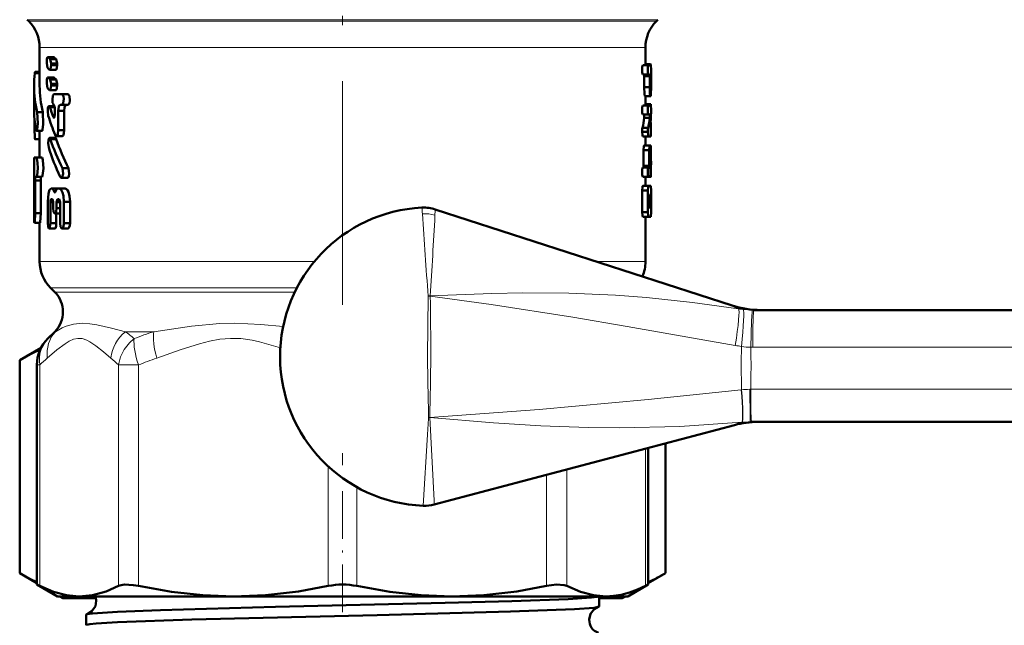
# Model space of a CAD drawing. Extents: x -1351 to 1763, y -1300 to 640.
# Tile 67 of 90: x 1094 to 1147, y -181 to -148. Entities that reach past the tile are written whole.
import ezdxf

# ---------------------------------------------------------------- set-up
doc = ezdxf.new("R2010")
doc.units = 0
doc.linetypes.add('DASHDOT', pattern=[18.5, 12, -3, 0.5, -3])

msp = doc.modelspace()

# ---------------------------------------------------------------- linework, layer by layer
at = {"color": 7, "linetype": 'DASHDOT', "lineweight": 18}
msp.add_line((1111.308, -133.188), (1111.308, -163.923), dxfattribs=at)
at = {"color": 7, "lineweight": 18}
for p, q in [((1094.394, -148.397), (1111.308, -148.397)), ((1111.308, -148.397), (1128.222, -148.397)), ((1094.472, -148.476), (1111.308, -148.476)), ((1111.308, -148.476), (1128.144, -148.476)), ((1095.058, -149.89), (1102.36, -149.89)), ((1102.36, -149.89), (1111.308, -149.89)), ((1111.308, -149.89), (1126.326, -149.89)), ((1126.326, -149.89), (1127.558, -149.89)), ((1116.264, -158.875), (1116.264, -158.883)), ((1095.058, -161.362), (1109.794, -161.362)), ((1127.558, -161.362), (1124.922, -161.362)), ((1108.857, -162.776), (1095.644, -162.776)), ((1095.869, -163.001), (1108.745, -163.001)), ((1115.866, -166.461), (1115.897, -163.21)), ((1115.897, -163.21), (1115.913, -163.209)), ((1115.913, -163.21), (1115.897, -163.21)), ((1115.913, -163.209), (1116.011, -163.204)), ((1116.01, -163.213), (1115.913, -163.21)), ((1116.01, -163.213), (1116.011, -163.204)), ((1133.298, -163.961), (1133.37, -163.961)), ((1095.869, -165.122), (1095.906, -165.122)), ((1099.657, -165.122), (1101.178, -165.122)), ((1133.308, -165.961), (1133.209, -165.961)), ((1188.648, -165.961), (1133.308, -165.961)), ((1095.064, -166.907), (1094.912, -166.907)), ((1095.064, -166.907), (1095.064, -178.756)), ((1099.281, -178.756), (1099.281, -166.907)), ((1099.281, -166.907), (1100.363, -166.907)), ((1100.363, -166.907), (1100.363, -178.756)), ((1132.697, -168.243), (1132.716, -168.241)), ((1133.149, -168.212), (1133.202, -168.211)), ((1133.202, -168.211), (1188.656, -168.211)), ((1115.927, -169.717), (1115.985, -169.715)), ((1115.985, -169.719), (1115.927, -169.716)), ((1115.985, -169.719), (1115.985, -169.715)), ((1132.747, -169.98), (1132.733, -169.981)), ((1127.552, -178.756), (1127.552, -171.393)), ((1110.543, -178.756), (1110.543, -172.35)), ((1123.335, -172.509), (1123.335, -178.756)), ((1122.253, -178.756), (1122.253, -172.795)), ((1112.073, -173.455), (1112.073, -178.756))]:
    msp.add_line(p, q, dxfattribs=at)
at = {"color": 7, "lineweight": 50}
for p, q in [((1094.472, -148.476), (1094.394, -148.397)), ((1128.144, -148.476), (1128.222, -148.397)), ((1095.058, -149.89), (1095.058, -151.942)), ((1127.558, -149.89), (1127.558, -150.836)), ((1095.513, -150.405), (1095.498, -150.399)), ((1095.812, -150.399), (1095.498, -150.399)), ((1095.827, -150.405), (1095.513, -150.405)), ((1095.62, -150.507), (1095.513, -150.405)), ((1095.671, -150.75), (1095.619, -150.507)), ((1095.937, -150.507), (1095.62, -150.507)), ((1095.937, -150.507), (1095.827, -150.405)), ((1095.989, -150.75), (1095.937, -150.507)), ((1095.442, -150.648), (1095.442, -150.735)), ((1095.442, -150.735), (1095.487, -150.978)), ((1095.486, -150.978), (1095.591, -151.08)), ((1095.989, -150.75), (1095.671, -150.75)), ((1095.671, -150.837), (1095.671, -150.75)), ((1095.989, -150.837), (1095.671, -150.837)), ((1095.989, -150.837), (1095.989, -150.75)), ((1127.718, -150.836), (1127.415, -150.836)), ((1127.835, -150.775), (1127.558, -150.775)), ((1127.718, -150.836), (1127.85, -150.836)), ((1127.85, -150.836), (1127.856, -151.081)), ((1095.058, -151.267), (1094.797, -151.267)), ((1095.058, -151.196), (1094.817, -151.196)), ((1095.513, -151.493), (1095.498, -151.488)), ((1095.812, -151.488), (1095.498, -151.488)), ((1095.827, -151.493), (1095.513, -151.493)), ((1095.62, -151.595), (1095.513, -151.493)), ((1095.924, -151.086), (1095.607, -151.086)), ((1095.937, -151.595), (1095.827, -151.493)), ((1127.718, -151.326), (1127.415, -151.326)), ((1127.482, -152.012), (1127.482, -151.424)), ((1127.784, -151.424), (1127.482, -151.424)), ((1127.718, -151.326), (1127.774, -151.326)), ((1127.784, -152.012), (1127.784, -151.424)), ((1127.823, -151.914), (1127.823, -151.424)), ((1127.841, -151.424), (1127.823, -151.424)), ((1127.829, -151.326), (1127.837, -151.326)), ((1127.841, -151.424), (1127.841, -151.914)), ((1127.856, -151.081), (1127.856, -152.012)), ((1094.758, -151.942), (1094.758, -153.171)), ((1095.442, -151.737), (1095.442, -151.823)), ((1095.442, -151.823), (1095.487, -152.067)), ((1095.486, -152.067), (1095.591, -152.169)), ((1095.671, -151.839), (1095.619, -151.595)), ((1095.937, -151.595), (1095.62, -151.595)), ((1095.989, -151.839), (1095.671, -151.839)), ((1095.671, -151.925), (1095.671, -151.839)), ((1095.989, -151.925), (1095.671, -151.925)), ((1095.989, -151.839), (1095.937, -151.595)), ((1095.989, -151.925), (1095.989, -151.839)), ((1127.784, -152.012), (1127.482, -152.012)), ((1127.841, -151.914), (1127.823, -151.914)), ((1127.829, -152.012), (1127.837, -152.012)), ((1095.924, -152.174), (1095.607, -152.174)), ((1095.82, -152.387), (1096.251, -152.387)), ((1096.141, -152.387), (1096.581, -152.387)), ((1096.581, -152.387), (1096.251, -152.387)), ((1127.823, -152.502), (1127.522, -152.502)), ((1127.558, -152.502), (1127.558, -152.992)), ((1127.823, -152.502), (1127.841, -152.502)), ((1095.866, -153.032), (1095.56, -153.032)), ((1095.872, -153.088), (1095.603, -153.088)), ((1095.825, -152.958), (1095.82, -152.958)), ((1095.825, -152.958), (1095.873, -153.116)), ((1095.872, -153.116), (1095.872, -153.497)), ((1096.489, -152.958), (1096.161, -152.958)), ((1096.251, -152.958), (1096.161, -152.958)), ((1096.581, -152.957), (1096.251, -152.957)), ((1096.581, -152.958), (1096.489, -152.958)), ((1127.718, -152.992), (1127.415, -152.992)), ((1127.846, -152.931), (1127.558, -152.931)), ((1127.718, -152.992), (1127.85, -152.992)), ((1127.85, -152.992), (1127.856, -153.236)), ((1094.781, -154.271), (1094.781, -153.699)), ((1095.222, -153.355), (1094.919, -153.355)), ((1095.853, -153.624), (1095.797, -153.624)), ((1096.379, -153.275), (1096.053, -153.275)), ((1096.053, -154.32), (1096.053, -153.275)), ((1096.38, -154.32), (1096.379, -153.275)), ((1127.718, -153.481), (1127.415, -153.481)), ((1127.494, -153.662), (1127.489, -153.481)), ((1127.795, -153.662), (1127.494, -153.662)), ((1127.718, -153.481), (1127.79, -153.481)), ((1127.795, -153.662), (1127.79, -153.481)), ((1127.856, -153.347), (1127.854, -153.554)), ((1127.856, -153.236), (1127.856, -153.347)), ((1127.7, -154.2), (1127.397, -154.2)), ((1127.85, -154.139), (1127.824, -154.139)), ((1127.825, -153.987), (1127.828, -154.167)), ((1127.828, -154.167), (1127.85, -154.167)), ((1127.851, -154.169), (1127.85, -154.139)), ((1127.85, -154.167), (1127.85, -154.657)), ((1094.857, -154.271), (1094.781, -154.271)), ((1095.19, -154.347), (1094.887, -154.347)), ((1095.058, -154.347), (1095.058, -155.786)), ((1095.901, -154.738), (1095.585, -154.738)), ((1096.275, -154.638), (1095.951, -154.638)), ((1096.38, -154.32), (1096.053, -154.32)), ((1127.381, -154.412), (1127.381, -154.407)), ((1127.684, -154.407), (1127.381, -154.407)), ((1127.684, -154.412), (1127.381, -154.412)), ((1127.718, -154.657), (1127.415, -154.657)), ((1127.558, -154.657), (1127.558, -155.147)), ((1127.684, -154.412), (1127.684, -154.407)), ((1127.718, -154.657), (1127.85, -154.657)), ((1095.058, -154.803), (1094.817, -154.803)), ((1095.945, -154.795), (1095.628, -154.795)), ((1127.482, -155.147), (1127.784, -155.147)), ((1127.846, -155.147), (1127.784, -155.147)), ((1127.853, -155.392), (1127.846, -155.147)), ((1094.758, -155.786), (1094.885, -155.786)), ((1094.758, -155.786), (1094.758, -156.813)), ((1095.187, -155.786), (1094.885, -155.786)), ((1127.457, -156.225), (1127.457, -155.392)), ((1127.759, -155.392), (1127.457, -155.392)), ((1127.759, -156.225), (1127.759, -155.392)), ((1127.853, -155.392), (1127.823, -155.392)), ((1127.853, -155.79), (1127.853, -155.392)), ((1127.718, -156.323), (1127.415, -156.323)), ((1127.446, -156.323), (1127.457, -156.225)), ((1127.759, -156.225), (1127.457, -156.225)), ((1127.718, -156.323), (1127.748, -156.323)), ((1127.748, -156.323), (1127.759, -156.225)), ((1127.812, -155.888), (1127.805, -155.986)), ((1127.805, -155.986), (1127.805, -156.225)), ((1127.846, -156.226), (1127.805, -156.226)), ((1127.805, -156.259), (1127.85, -156.259)), ((1127.816, -155.901), (1127.812, -155.888)), ((1127.812, -156.323), (1127.826, -156.323)), ((1127.85, -156.259), (1127.846, -156.226)), ((1127.853, -156.567), (1127.853, -156.237)), ((1094.759, -156.813), (1094.761, -157.019)), ((1094.83, -156.813), (1094.885, -156.813)), ((1095.187, -156.813), (1094.885, -156.813)), ((1096.548, -156.874), (1096.218, -156.874)), ((1096.611, -156.361), (1096.28, -156.361)), ((1127.718, -156.812), (1127.415, -156.812)), ((1127.558, -156.812), (1127.558, -157.302)), ((1127.718, -156.812), (1127.826, -156.812)), ((1127.826, -156.812), (1127.846, -156.812)), ((1127.853, -156.567), (1127.839, -156.567)), ((1094.761, -157.019), (1094.761, -157.522)), ((1095.114, -157.019), (1094.812, -157.019)), ((1094.812, -158.774), (1094.812, -157.019)), ((1095.114, -158.774), (1095.114, -157.019)), ((1127.718, -157.302), (1127.415, -157.302)), ((1127.718, -157.302), (1127.85, -157.302)), ((1127.85, -157.302), (1127.856, -157.547)), ((1094.758, -157.683), (1094.761, -157.492)), ((1094.761, -157.522), (1094.758, -157.727)), ((1094.758, -157.7), (1094.758, -157.683)), ((1094.758, -157.683), (1094.758, -158.876)), ((1094.758, -157.727), (1094.758, -157.7)), ((1095.671, -157.446), (1095.736, -157.446)), ((1096.017, -157.446), (1095.736, -157.446)), ((1095.91, -157.607), (1095.838, -157.607)), ((1096.023, -157.445), (1096.103, -157.445)), ((1096.43, -157.445), (1096.103, -157.445)), ((1127.381, -158.723), (1127.381, -157.547)), ((1127.684, -157.547), (1127.381, -157.547)), ((1127.684, -158.723), (1127.684, -157.547)), ((1127.774, -157.792), (1127.829, -157.792)), ((1127.856, -157.547), (1127.856, -158.723)), ((1095.493, -158.16), (1095.493, -159.301)), ((1095.79, -158.175), (1095.634, -158.175)), ((1095.634, -159.3), (1095.634, -158.175)), ((1095.746, -158.017), (1095.675, -158.017)), ((1095.745, -158.017), (1095.675, -158.017)), ((1095.745, -158.017), (1095.791, -158.175)), ((1095.79, -158.175), (1095.79, -158.507)), ((1095.963, -158.174), (1096.013, -158.016)), ((1096.152, -158.174), (1095.963, -158.174)), ((1095.963, -158.507), (1095.963, -158.174)), ((1096.099, -158.016), (1096.013, -158.016)), ((1096.098, -158.016), (1096.013, -158.016)), ((1096.098, -158.015), (1096.152, -158.173)), ((1096.152, -158.173), (1096.152, -159.298)), ((1096.692, -158.157), (1096.359, -158.157)), ((1096.359, -159.297), (1096.359, -158.157)), ((1096.692, -159.297), (1096.692, -158.157)), ((1127.748, -158.233), (1127.748, -158.037)), ((1127.841, -158.037), (1127.748, -158.037)), ((1127.841, -158.233), (1127.748, -158.233)), ((1127.841, -158.037), (1127.841, -158.233)), ((1095.114, -158.774), (1094.812, -158.774)), ((1096.152, -158.792), (1095.874, -158.792)), ((1095.951, -159.3), (1095.951, -158.792)), ((1096.152, -158.507), (1095.963, -158.507)), ((1116.28, -158.566), (1132.208, -163.719)), ((1127.684, -158.723), (1127.381, -158.723)), ((1127.718, -158.968), (1127.415, -158.968)), ((1127.558, -158.968), (1127.558, -161.362)), ((1127.718, -158.968), (1127.85, -158.968)), ((1127.774, -158.478), (1127.829, -158.478)), ((1127.856, -158.723), (1127.85, -158.968)), ((1095.079, -159.291), (1094.779, -159.291)), ((1095.058, -159.291), (1095.058, -161.362)), ((1095.951, -159.3), (1095.634, -159.3)), ((1096.692, -159.297), (1096.359, -159.297)), ((1095.878, -159.586), (1095.562, -159.586)), ((1096.584, -159.583), (1096.254, -159.583)), ((1095.869, -163.001), (1095.644, -162.776)), ((1133.37, -163.961), (1188.709, -163.961)), ((1095.869, -165.122), (1095.498, -165.493)), ((1095.135, -165.988), (1093.987, -166.651)), ((1093.987, -178.072), (1093.987, -166.651)), ((1094.912, -178.679), (1094.912, -166.907)), ((1133.255, -169.961), (1133.184, -169.961)), ((1188.709, -169.961), (1133.255, -169.961)), ((1116.228, -174.39), (1132.329, -170.128)), ((1128.628, -171.108), (1128.628, -178.072)), ((1127.704, -178.679), (1127.704, -171.352)), ((1093.987, -178.072), (1094.912, -178.605)), ((1128.628, -178.072), (1127.704, -178.606)), ((1094.912, -178.679), (1095.064, -178.756)), ((1096.008, -179.311), (1094.912, -178.679)), ((1126.608, -179.311), (1127.704, -178.679)), ((1127.552, -178.756), (1127.704, -178.679)), ((1096.008, -179.311), (1097.173, -179.311)), ((1096.135, -179.311), (1096.308, -179.411)), ((1098.075, -179.411), (1096.308, -179.411)), ((1097.173, -179.311), (1105.453, -179.311)), ((1105.453, -179.311), (1117.163, -179.311)), ((1117.163, -179.311), (1125.443, -179.311)), ((1125.067, -179.857), (1125.067, -179.311)), ((1126.308, -179.411), (1125.067, -179.411)), ((1125.443, -179.311), (1126.608, -179.311)), ((1126.481, -179.311), (1126.308, -179.411)), ((1097.549, -180.863), (1097.549, -180.295))]:
    msp.add_line(p, q, dxfattribs=at)
at = {"color": 7, "linetype": 'DASHDOT', "lineweight": 18, "ltscale": 0.213153}
msp.add_line((1111.308, -180.166), (1111.308, -171.64), dxfattribs=at)
at = {"color": 7, "lineweight": 50}
for points in [[(1095.498, -150.399), (1095.492, -150.4), (1095.488, -150.403), (1095.48, -150.413), (1095.468, -150.439), (1095.452, -150.509), (1095.442, -150.648)], [(1095.607, -151.086), (1095.615, -151.084), (1095.62, -151.08), (1095.63, -151.068), (1095.643, -151.041), (1095.671, -150.837)], [(1095.924, -151.086), (1095.932, -151.084), (1095.937, -151.08), (1095.947, -151.068), (1095.96, -151.041), (1095.978, -150.971), (1095.989, -150.837)], [(1127.415, -151.326), (1127.389, -151.236), (1127.386, -150.949), (1127.397, -150.875), (1127.415, -150.836)], [(1127.718, -151.326), (1127.691, -151.236), (1127.689, -150.949), (1127.699, -150.875), (1127.718, -150.836)], [(1094.797, -151.267), (1094.805, -151.217), (1094.81, -151.203), (1094.813, -151.198), (1094.815, -151.197), (1094.817, -151.196)], [(1095.498, -151.488), (1095.492, -151.489), (1095.488, -151.492), (1095.48, -151.502), (1095.468, -151.527), (1095.452, -151.597), (1095.442, -151.737)], [(1127.482, -151.424), (1127.479, -151.354), (1127.477, -151.336), (1127.472, -151.326)], [(1127.784, -151.424), (1127.781, -151.354), (1127.778, -151.336), (1127.774, -151.326)], [(1095.607, -152.174), (1095.615, -152.172), (1095.62, -152.169), (1095.63, -152.157), (1095.643, -152.13), (1095.671, -151.925)], [(1095.924, -152.174), (1095.932, -152.172), (1095.937, -152.169), (1095.947, -152.157), (1095.96, -152.13), (1095.978, -152.059), (1095.989, -151.925)], [(1127.522, -152.502), (1127.497, -152.379), (1127.482, -152.012)], [(1127.823, -152.502), (1127.798, -152.379), (1127.783, -152.012)], [(1127.856, -152.012), (1127.851, -152.412), (1127.841, -152.502)], [(1095.82, -152.388), (1095.763, -152.468), (1095.739, -152.696), (1095.756, -152.851), (1095.776, -152.914), (1095.795, -152.944), (1095.82, -152.958)], [(1096.251, -152.957), (1096.323, -152.879), (1096.356, -152.648), (1096.331, -152.489), (1096.251, -152.387)], [(1096.581, -152.957), (1096.655, -152.88), (1096.686, -152.733), (1096.664, -152.49), (1096.581, -152.387)], [(1095.56, -153.032), (1095.556, -153.032), (1095.547, -153.037), (1095.538, -153.046), (1095.523, -153.076), (1095.506, -153.143), (1095.492, -153.305), (1095.519, -153.545)], [(1095.603, -153.088), (1095.582, -153.045), (1095.569, -153.034), (1095.56, -153.032)], [(1096.053, -153.275), (1096.082, -153.058), (1096.109, -152.996), (1096.161, -152.958)], [(1096.379, -153.275), (1096.397, -153.099), (1096.422, -153.023), (1096.454, -152.974), (1096.489, -152.958)], [(1127.415, -153.481), (1127.389, -153.391), (1127.386, -153.105), (1127.397, -153.03), (1127.415, -152.992)], [(1127.718, -153.481), (1127.691, -153.391), (1127.689, -153.105), (1127.699, -153.03), (1127.718, -152.992)], [(1094.887, -154.347), (1094.891, -154.346), (1094.893, -154.345), (1094.898, -154.339), (1094.905, -154.326), (1094.917, -154.284), (1094.952, -153.96), (1094.919, -153.355)], [(1095.19, -154.347), (1095.193, -154.347), (1095.199, -154.341), (1095.205, -154.331), (1095.217, -154.297), (1095.254, -154.005), (1095.222, -153.355)], [(1095.872, -153.497), (1095.86, -153.605), (1095.843, -153.644), (1095.832, -153.654), (1095.825, -153.656)], [(1094.817, -154.803), (1094.816, -154.803), (1094.814, -154.802), (1094.812, -154.8), (1094.808, -154.792), (1094.794, -154.709), (1094.781, -154.271)], [(1094.858, -154.277), (1094.87, -154.326), (1094.877, -154.34), (1094.881, -154.345), (1094.884, -154.347), (1094.887, -154.347)], [(1095.585, -154.738), (1095.58, -154.739), (1095.571, -154.744), (1095.562, -154.753), (1095.547, -154.783), (1095.529, -154.85), (1095.515, -155.012), (1095.542, -155.252)], [(1095.628, -154.795), (1095.612, -154.762), (1095.604, -154.749), (1095.594, -154.741), (1095.585, -154.738)], [(1095.892, -154.574), (1095.917, -154.618), (1095.932, -154.632), (1095.951, -154.638)], [(1095.945, -154.795), (1095.923, -154.753), (1095.91, -154.741), (1095.901, -154.738)], [(1095.951, -154.638), (1095.964, -154.635), (1095.989, -154.614), (1096.028, -154.527), (1096.053, -154.32)], [(1096.275, -154.638), (1096.289, -154.635), (1096.314, -154.613), (1096.335, -154.578), (1096.364, -154.486), (1096.38, -154.32)], [(1127.415, -154.657), (1127.391, -154.587), (1127.381, -154.412)], [(1127.718, -154.657), (1127.694, -154.587), (1127.683, -154.412)], [(1127.457, -155.392), (1127.472, -155.171), (1127.478, -155.151), (1127.48, -155.148), (1127.481, -155.147), (1127.482, -155.147)], [(1127.759, -155.392), (1127.773, -155.171), (1127.78, -155.151), (1127.782, -155.148), (1127.783, -155.147), (1127.784, -155.147)], [(1094.885, -156.813), (1094.917, -156.748), (1094.954, -156.355), (1094.947, -156.066), (1094.914, -155.839), (1094.885, -155.786)], [(1095.187, -156.813), (1095.219, -156.75), (1095.258, -156.382), (1095.235, -155.932), (1095.214, -155.83), (1095.187, -155.786)], [(1127.854, -155.802), (1127.856, -156.132), (1127.852, -156.252), (1127.851, -156.258), (1127.85, -156.259)], [(1127.415, -156.812), (1127.389, -156.722), (1127.386, -156.436), (1127.397, -156.361), (1127.415, -156.323)], [(1127.718, -156.812), (1127.691, -156.722), (1127.689, -156.436), (1127.699, -156.361), (1127.718, -156.323)], [(1127.826, -156.323), (1127.836, -156.4), (1127.835, -156.747), (1127.831, -156.794), (1127.826, -156.812)], [(1094.812, -157.019), (1094.818, -156.872), (1094.83, -156.813)], [(1095.114, -157.019), (1095.119, -156.872), (1095.131, -156.813)], [(1096.158, -156.817), (1096.188, -156.861), (1096.205, -156.872), (1096.218, -156.874)], [(1096.218, -156.874), (1096.238, -156.869), (1096.25, -156.86), (1096.273, -156.83), (1096.318, -156.665), (1096.28, -156.361)], [(1096.548, -156.874), (1096.568, -156.869), (1096.581, -156.859), (1096.604, -156.831), (1096.626, -156.783), (1096.65, -156.667), (1096.611, -156.361)], [(1127.846, -156.812), (1127.847, -156.812), (1127.847, -156.81), (1127.849, -156.793), (1127.854, -156.567)], [(1127.381, -157.547), (1127.391, -157.372), (1127.4, -157.327), (1127.415, -157.302)], [(1127.684, -157.547), (1127.695, -157.372), (1127.703, -157.327), (1127.718, -157.302)], [(1095.671, -157.447), (1095.588, -157.523), (1095.531, -157.707), (1095.493, -158.16)], [(1095.838, -157.607), (1095.804, -157.511), (1095.736, -157.446)], [(1095.874, -157.66), (1095.862, -157.656), (1095.854, -157.646), (1095.838, -157.607)], [(1095.91, -157.607), (1095.896, -157.643), (1095.886, -157.655), (1095.88, -157.659), (1095.874, -157.66)], [(1096.023, -157.445), (1095.947, -157.51), (1095.91, -157.607)], [(1096.359, -158.157), (1096.331, -157.844), (1096.285, -157.664), (1096.215, -157.521), (1096.103, -157.445)], [(1096.692, -158.157), (1096.665, -157.85), (1096.598, -157.62), (1096.548, -157.527), (1096.504, -157.476), (1096.43, -157.445)], [(1127.748, -158.037), (1127.763, -157.817), (1127.77, -157.796), (1127.774, -157.792)], [(1127.829, -157.792), (1127.831, -157.796), (1127.835, -157.818), (1127.841, -158.037)], [(1095.634, -158.175), (1095.645, -158.069), (1095.676, -158.017)], [(1127.774, -158.478), (1127.77, -158.474), (1127.763, -158.452), (1127.748, -158.233)], [(1127.841, -158.233), (1127.837, -158.433), (1127.833, -158.466), (1127.829, -158.478)], [(1094.779, -159.291), (1094.781, -159.29), (1094.781, -159.289), (1094.783, -159.286), (1094.791, -159.25), (1094.813, -158.774)], [(1095.079, -159.291), (1095.081, -159.29), (1095.082, -159.289), (1095.083, -159.286), (1095.091, -159.25), (1095.114, -158.774)], [(1095.79, -158.507), (1095.808, -158.686), (1095.833, -158.757), (1095.857, -158.786), (1095.874, -158.792)], [(1095.874, -158.792), (1095.891, -158.787), (1095.902, -158.777), (1095.921, -158.748), (1095.945, -158.678), (1095.963, -158.507)], [(1127.415, -158.968), (1127.391, -158.898), (1127.381, -158.723)], [(1127.718, -158.968), (1127.694, -158.898), (1127.683, -158.723)], [(1095.494, -159.301), (1095.51, -159.49), (1095.535, -159.562), (1095.551, -159.582), (1095.562, -159.586)], [(1095.562, -159.586), (1095.566, -159.585), (1095.575, -159.58), (1095.583, -159.571), (1095.598, -159.544), (1095.631, -159.378), (1095.634, -159.3)], [(1095.878, -159.586), (1095.887, -159.583), (1095.893, -159.579), (1095.904, -159.566), (1095.919, -159.535), (1095.939, -159.455), (1095.951, -159.3)], [(1096.152, -159.298), (1096.18, -159.494), (1096.216, -159.562), (1096.239, -159.58), (1096.254, -159.583)], [(1096.254, -159.583), (1096.274, -159.577), (1096.287, -159.567), (1096.312, -159.534), (1096.356, -159.356), (1096.359, -159.297)], [(1096.584, -159.583), (1096.6, -159.579), (1096.63, -159.555), (1096.65, -159.521), (1096.678, -159.436), (1096.692, -159.297)], [(1095.064, -178.756), (1095.797, -179.071), (1096.494, -179.252), (1097.173, -179.311)], [(1097.173, -179.311), (1097.885, -179.246), (1098.619, -179.046), (1099.281, -178.756)], [(1099.281, -178.756), (1099.426, -178.706), (1099.61, -178.682), (1100.079, -178.706), (1100.363, -178.756)], [(1100.363, -178.756), (1102.132, -179.071), (1103.813, -179.252), (1105.453, -179.311)], [(1105.453, -179.311), (1107.174, -179.246), (1108.944, -179.046), (1110.543, -178.756)], [(1112.073, -178.756), (1113.842, -179.071), (1115.523, -179.252), (1117.163, -179.311)], [(1117.163, -179.311), (1118.885, -179.246), (1120.654, -179.046), (1122.253, -178.756)], [(1122.253, -178.756), (1122.787, -178.682), (1123.19, -178.706), (1123.335, -178.756)], [(1123.335, -178.756), (1124.068, -179.071), (1124.765, -179.252), (1125.443, -179.311)], [(1125.443, -179.311), (1125.851, -179.29), (1126.257, -179.226), (1126.695, -179.112), (1127.131, -178.952), (1127.552, -178.756)], [(1098.093, -179.551), (1098.046, -179.834), (1097.86, -180.113), (1097.615, -180.263), (1097.594, -180.269)], [(1099.233, -180.137), (1101.544, -180.047), (1107.714, -179.881), (1116.821, -179.667), (1120.384, -179.569), (1123.404, -179.457), (1124.648, -179.378), (1124.969, -179.338), (1125.039, -179.32), (1125.058, -179.311)], [(1099.233, -180.703), (1103.214, -180.561), (1113.171, -180.316), (1120.317, -180.131), (1123.749, -179.998), (1124.797, -179.921), (1125.029, -179.881)], [(1125.029, -179.881), (1124.814, -179.999), (1124.617, -180.244), (1124.54, -180.56)], [(1097.549, -180.295), (1097.549, -180.292), (1097.554, -180.286), (1097.562, -180.281), (1097.594, -180.269)], [(1097.594, -180.269), (1097.891, -180.224), (1099.233, -180.137)], [(1097.549, -180.863), (1097.549, -180.861), (1097.551, -180.857), (1097.555, -180.853), (1097.571, -180.845), (1097.747, -180.808), (1098.09, -180.773), (1099.233, -180.703)]]:
    msp.add_lwpolyline(points, dxfattribs=at)
at = {"color": 7, "lineweight": 18}
for points in [[(1132.377, -165.86), (1126.572, -164.841), (1123.657, -164.353), (1119.289, -163.672), (1116.01, -163.213)], [(1116.011, -163.204), (1119.323, -163.079), (1120.976, -163.047), (1123.453, -163.06), (1125.946, -163.166), (1127.606, -163.29), (1130.083, -163.552), (1132.554, -163.898)], [(1133.209, -165.961), (1133.247, -164.542), (1133.275, -164.081), (1133.29, -163.978), (1133.293, -163.966), (1133.295, -163.963), (1133.298, -163.961)], [(1095.906, -165.122), (1096.262, -164.921), (1096.478, -164.828), (1096.87, -164.714), (1097.335, -164.669)], [(1097.335, -164.669), (1097.756, -164.699), (1098.126, -164.762), (1098.906, -164.94), (1099.657, -165.122)], [(1101.178, -165.122), (1103.207, -164.828), (1104.719, -164.69), (1105.527, -164.669)], [(1105.527, -164.669), (1106.927, -164.729), (1108.122, -164.85)], [(1098.876, -166.536), (1098.477, -166.2), (1098.077, -165.878), (1097.751, -165.659), (1097.587, -165.575), (1097.336, -165.495), (1097.108, -165.482), (1096.872, -165.53), (1096.639, -165.634), (1096.421, -165.768), (1095.988, -166.099), (1095.469, -166.536)], [(1099.281, -166.907), (1099.395, -166.474), (1099.598, -166.072), (1099.877, -165.719), (1100.129, -165.493)], [(1107.972, -165.985), (1106.85, -165.659), (1106.453, -165.575), (1105.847, -165.495), (1105.297, -165.482), (1104.726, -165.53), (1104.164, -165.634), (1103.639, -165.768), (1102.594, -166.099), (1101.34, -166.536)], [(1115.927, -169.717), (1115.924, -169.64), (1115.915, -169.408), (1115.879, -167.799), (1115.866, -166.461)], [(1115.985, -169.715), (1121.849, -169.297), (1127.71, -168.761), (1132.697, -168.243)], [(1133.184, -169.961), (1133.183, -169.961), (1133.182, -169.959), (1133.178, -169.935), (1133.167, -169.72), (1133.149, -168.212)], [(1115.635, -174.455), (1115.87, -170.626), (1115.924, -169.769), (1115.927, -169.717)], [(1132.733, -169.981), (1129.394, -170.202), (1126.158, -170.28), (1124.476, -170.265), (1121.936, -170.17), (1119.408, -170.005), (1115.985, -169.719)], [(1115.985, -169.719), (1116.217, -174.179), (1116.228, -174.39)]]:
    msp.add_lwpolyline(points, dxfattribs=at)
at = {"color": 7, "lineweight": 50}
for centre, radius, start, end in [((1093.058, -149.89), 2, 0, 45.0003), ((1129.558, -149.89), 2, 134.9998, 180), ((1095.808, -150.43), 0.0319, 53.6796, 83.2058), ((1127.71, -150.825), 0.135, 355.3469, 21.9151), ((1100.594, -151.94), 5.836, 173.3832, 180.0254), ((1095.611, -151.051), 0.0348, 235.3862, 263.8045), ((1095.808, -151.519), 0.0319, 53.6796, 83.2058), ((1128.311, -151.397), 0.488, 171.5847, 183.1253), ((1127.245, -151.395), 0.597, 357.2295, 6.6548), ((1101.223, -151.917), 6.466, 180.2202, 192.8495), ((1101.408, -151.917), 6.35, 180.2185, 193.0892), ((1128.306, -151.941), 0.483, 176.8304, 188.4866), ((1127.238, -151.943), 0.603, 353.4043, 2.7305), ((1095.611, -152.14), 0.0348, 235.3862, 263.8045), ((1101.083, -153.156), 6.325, 180.1222, 190.2014), ((1108.614, -148.667), 13.742, 198.7679, 201.1461), ((1127.585, -152.981), 0.266, 357.3002, 10.9456), ((1108.704, -149.347), 13.838, 197.6613, 202.1967), ((1095.842, -153.616), 0.0444, 190.8811, 246.9571), ((1120.602, -152.699), 6.959, 347.5424, 352.0453), ((1120.781, -152.7), 7.08, 347.766, 352.1893), ((1121.127, -153.316), 6.731, 354.2822, 357.9765), ((1128.461, -154.384), 1.08, 170.2099, 181.2249), ((1128.764, -154.384), 1.08, 170.2115, 181.2246), ((1120.725, -154.474), 7.133, 2.6912, 4.7243), ((1108.7, -150.979), 13.834, 197.9899, 204.9618), ((1108.791, -150.228), 13.933, 199.1344, 206.1136), ((1108.739, -150.272), 13.57, 199.4688, 206.6575), ((1127.745, -155.176), 0.0493, 356.0197, 37.0206), ((1122.225, -156.022), 5.633, 2.2382, 8.598), ((1128.179, -156.252), 0.375, 175.802, 190.875), ((1122.297, -156.591), 5.561, 3.7575, 7.124), ((1100.537, -158.876), 5.779, 179.9964, 183.4297), ((1115.958, -166.461), 8, 92.802, 267.6903), ((1115.665, -160.469), 2, 72.0721, 92.802), ((1115.665, -160.469), 2, 82.1314, 92.8015), ((1094.936, -159.235), 0.167, 175.4761, 199.6357), ((1097.058, -161.362), 2, 180, 224.9992), ((1125.558, -161.362), 2, 336.4561, 360), ((1094.808, -164.061), 1.5, 315, 45), ((1133.747, -158.963), 4.998, 252.0692, 270.0002), ((1096.912, -166.907), 2, 135, 180), ((1100.537, -177.921), 13.035, 114.6916, 120.1619), ((1133.609, -174.962), 5.001, 90.0023, 104.8251), ((1115.716, -172.456), 2, 267.6915, 284.8252), ((1115.716, -172.457), 2, 267.6903, 284.8265), ((1100.705, -166.489), 13.389, 239.8881, 244.365), ((1121.911, -166.489), 13.389, 295.635, 300.1119), ((1111.308, -182.506), 3.827, 78.4608, 101.5336), ((1098.331, -172.708), 6.704, 260.0697, 267.8076), ((1097.351, -179.574), 0.743, 1.7866, 20.6779), ((1124.262, -172.543), 6.87, 276.7294, 279.8824), ((1125.026, -179.83), 0.0497, 273.3501, 327.0101), ((1125.27, -180.579), 0.729, 178.5317, 250.7312)]:
    msp.add_arc(centre, radius, start, end, dxfattribs=at)
at = {"color": 7, "lineweight": 18}
for centre, radius, start, end in [((1121.169, -158.26), 5.606, 182.1598, 185.5252), ((1115.693, -160.87), 2.075, 74.0281, 92.9091), ((1753.821, -116.15), 639.656, 183.823111, 184.219126), ((724.06, -138.006), 392.759, 356.32156, 356.95293), ((1122.562, -159.034), 6.3, 175.7399, 178.5609), ((982.734, -165.937), 133.304, 358.37615, 1.17102), ((1132.897, -162.806), 1.144, 232.9345, 252.5461), ((1133.375, -158.636), 5.326, 261.1264, 263.7253), ((1133.375, -158.668), 5.293, 263.694, 269.1677), ((1099.357, -169.329), 5.441, 129.3559, 135.1646), ((1095.728, -170.607), 6.747, 49.2926, 54.3913), ((1106.722, -182.483), 18.224, 107.7111, 111.2104), ((1133.634, -158.839), 7.133, 259.8465, 262.5429), ((1176.997, -166.939), 44.3, 178.6716, 181.6845), ((1133.318, -162.26), 3.702, 260.5257, 268.3122), ((1089.569, -166.954), 43.651, 358.3488, 1.3034), ((1099.257, -171.076), 5.913, 129.841, 135.1615), ((1095.088, -171.076), 5.913, 44.8385, 50.159), ((1106.848, -182.525), 16.91, 109.0079, 112.5497), ((1133.189, -172.042), 3.831, 90.6023, 97.1055), ((1132.924, -171.14), 1.175, 99.3595, 120.4527), ((1133.186, -175.242), 5.28, 90.0238, 94.7714)]:
    msp.add_arc(centre, radius, start, end, dxfattribs=at)
for centre, major_axis, ratio, start_param, end_param in [((1132.239, -165.872), (-0.312, -1.975), 0.067242, 1.587314, 3.118718), ((1132.57, -165.917), (-0.221, -1.988), 0.068553, 1.580857, 3.125476), ((1133.37, -165.961), (0, 2), 0.030539, 0, 1.570796), ((1097.317, -166.536), (1.277, -1.539), 0.880592, 3.24575, 4.081599), ((1100.724, -166.536), (-1.277, -1.539), 0.880592, 4.50733, 5.343179), ((1102.106, -166.536), (0.65, -1.892), 0.364753, 3.751886, 4.587735), ((1096.912, -166.907), (1.414, -1.414), 0.862856, 3.141593, 4.000478), ((1101.129, -166.907), (0.765, -1.848), 0.357407, 3.706528, 4.565414), ((1132.581, -168.238), (0.151, -1.743), 0.065921, 0.01297, 1.561964), ((1132.599, -168.236), (0.146, -1.744), 0.065996, 0.01257, 1.562362), ((1133.255, -168.211), (0, 1.75), 0.030539, 1.570796, 3.141593)]:
    msp.add_ellipse(centre, major_axis=major_axis, ratio=ratio, start_param=start_param, end_param=end_param, dxfattribs=at)

doc.saveas('drawing.dxf')
